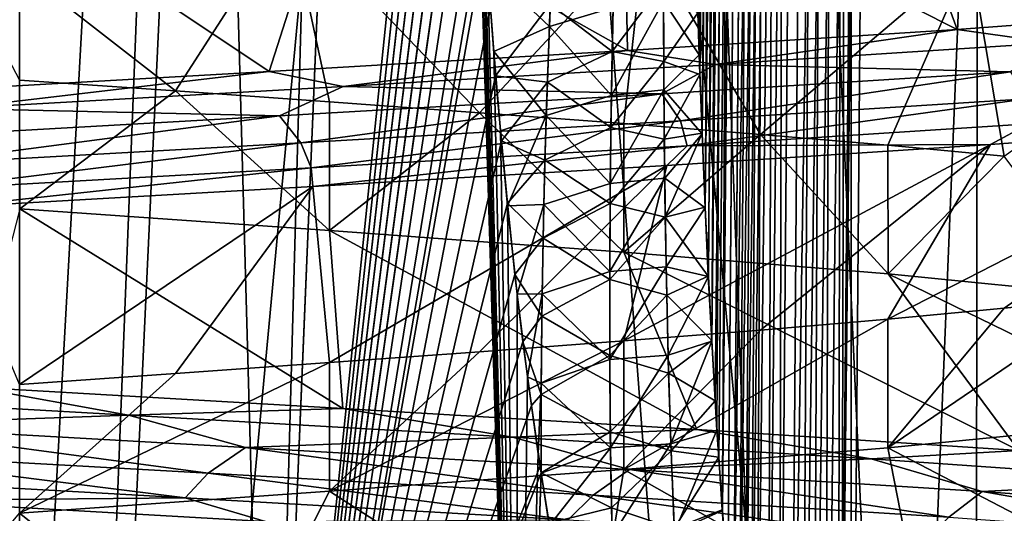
# Model space of a CAD drawing. Header units: millimetres. Extents: x -147 to 182, y -41 to 41.
# Tile 134 of 256: x 0 to 1.131, y 28.951 to 29.519. Entities that reach past the tile are written whole.
import ezdxf

# ---------------------------------------------------------------- set-up
doc = ezdxf.new("R2010")
doc.units = ezdxf.units.MM
doc.header["$LTSCALE"] = 51.403556
for name, color, linetype in [('157', 7, 'CONTINUOUS'), ('158', 7, 'CONTINUOUS'), ('159', 7, 'CONTINUOUS'), ('164', 7, 'CONTINUOUS'), ('166', 7, 'CONTINUOUS'), ('167', 7, 'CONTINUOUS'), ('168', 7, 'CONTINUOUS'), ('171', 7, 'CONTINUOUS'), ('172', 7, 'CONTINUOUS'), ('187', 7, 'CONTINUOUS'), ('188', 7, 'CONTINUOUS'), ('199', 7, 'CONTINUOUS'), ('202', 7, 'CONTINUOUS'), ('211', 7, 'CONTINUOUS'), ('218', 7, 'CONTINUOUS'), ('270', 7, 'CONTINUOUS'), ('276', 7, 'CONTINUOUS')]:
    doc.layers.add(name, color=color, linetype=linetype)

msp = doc.modelspace()

# ---------------------------------------------------------------- linework, layer by layer
at = {"layer": '157', "color": 7, "linetype": 'CONTINUOUS'}
for points in [[(0.9976, 29.726, 1.2509), (1.0771, 29.5073, 1.6387), (0.6942, 29.701, 1.4416), (0.9976, 29.726, 1.2509)], [(1.4052, 29.5316, 1.3678), (1.0771, 29.5073, 1.6387), (0.9976, 29.726, 1.2509), (1.4052, 29.5316, 1.3678)], [(0.6942, 29.701, 1.4416), (0.6982, 29.4831, 1.8325), (0.356, 29.676, 1.5599), (0.6942, 29.701, 1.4416)], [(1.0771, 29.5073, 1.6387), (0.6982, 29.4831, 1.8325), (0.6942, 29.701, 1.4416), (1.0771, 29.5073, 1.6387)], [(0.356, 29.676, 1.5599), (0.2865, 29.4589, 1.94), (-0.0001, 29.651, 1.6), (0.356, 29.676, 1.5599)], [(0.6982, 29.4831, 1.8325), (0.2865, 29.4589, 1.94), (0.356, 29.676, 1.5599), (0.6982, 29.4831, 1.8325)], [(0.2865, 29.4589, 1.94), (-0.1387, 29.4347, 1.9561), (-0.0001, 29.651, 1.6), (0.2865, 29.4589, 1.94)], [(-0.0528, 29.0956, -1.9603), (0.3713, 29.0713, -1.9255), (0.0001, 29.301, -1.6), (-0.0528, 29.0956, -1.9603)], [(0.0001, 29.301, -1.6), (0.3713, 29.0713, -1.9255), (0.3561, 29.276, -1.5599), (0.0001, 29.301, -1.6)], [(0.3713, 29.0713, -1.9255), (0.7779, 29.0471, -1.8001), (0.3561, 29.276, -1.5599), (0.3713, 29.0713, -1.9255)], [(0.3561, 29.276, -1.5599), (0.7779, 29.0471, -1.8001), (0.6943, 29.251, -1.4415), (0.3561, 29.276, -1.5599)], [(0.7779, 29.0471, -1.8001), (1.1479, 29.0229, -1.5899), (0.6943, 29.251, -1.4415), (0.7779, 29.0471, -1.8001)], [(0.6943, 29.251, -1.4415), (1.1479, 29.0229, -1.5899), (0.9977, 29.226, -1.2509), (0.6943, 29.251, -1.4415)], [(1.1479, 29.0229, -1.5899), (1.4638, 28.9987, -1.3049), (0.9977, 29.226, -1.2509), (1.1479, 29.0229, -1.5899)], [(0.9977, 29.226, -1.2509), (1.4638, 28.9987, -1.3049), (1.251, 29.201, -0.9975), (0.9977, 29.226, -1.2509)], [(1.251, 29.051, 0.9976), (1.3749, 28.8291, 1.3983), (0.9976, 29.026, 1.2509), (1.251, 29.051, 0.9976)], [(0.9976, 29.026, 1.2509), (1.0409, 28.8049, 1.662), (0.6942, 29.001, 1.4415), (0.9976, 29.026, 1.2509)], [(1.3749, 28.8291, 1.3983), (1.0409, 28.8049, 1.662), (0.9976, 29.026, 1.2509), (1.3749, 28.8291, 1.3983)], [(0.6942, 29.001, 1.4415), (0.6579, 28.7807, 1.8474), (0.356, 28.976, 1.5599), (0.6942, 29.001, 1.4415)], [(1.0409, 28.8049, 1.662), (0.6579, 28.7807, 1.8474), (0.6942, 29.001, 1.4415), (1.0409, 28.8049, 1.662)], [(0.356, 28.976, 1.5599), (0.2439, 28.7564, 1.9458), (0, 28.951, 1.6), (0.356, 28.976, 1.5599)], [(0.6579, 28.7807, 1.8474), (0.2439, 28.7564, 1.9458), (0.356, 28.976, 1.5599), (0.6579, 28.7807, 1.8474)], [(0.2439, 28.7564, 1.9458), (-0.1816, 28.7322, 1.9526), (0, 28.951, 1.6), (0.2439, 28.7564, 1.9458)]]:
    msp.add_3dface(points, dxfattribs=at)
at = {"layer": '158', "color": 7, "linetype": 'CONTINUOUS'}
for points in [[(0, 29.449, -1.6), (0.1792, 29.4365, -1.5899), (-0.1128, 29.6639, -1.9578), (0, 29.449, -1.6)], [(-0.1128, 29.6639, -1.9578), (0.1792, 29.4365, -1.5899), (0.3097, 29.6398, -1.9364), (-0.1128, 29.6639, -1.9578)], [(0.1792, 29.4365, -1.5899), (0.3561, 29.424, -1.5599), (0.3097, 29.6398, -1.9364), (0.1792, 29.4365, -1.5899)], [(0.3561, 29.424, -1.5599), (0.5284, 29.4115, -1.5102), (0.3097, 29.6398, -1.9364), (0.3561, 29.424, -1.5599)], [(0.3097, 29.6398, -1.9364), (0.5284, 29.4115, -1.5102), (0.7178, 29.6157, -1.8249), (0.3097, 29.6398, -1.9364)], [(0.5284, 29.4115, -1.5102), (0.6943, 29.399, -1.4415), (0.7178, 29.6157, -1.8249), (0.5284, 29.4115, -1.5102)], [(0.6943, 29.399, -1.4415), (0.8513, 29.3865, -1.3548), (0.7178, 29.6157, -1.8249), (0.6943, 29.399, -1.4415)], [(0.7178, 29.6157, -1.8249), (0.8513, 29.3865, -1.3548), (1.0926, 29.5916, -1.6284), (0.7178, 29.6157, -1.8249)], [(0.8513, 29.3865, -1.3548), (0.9976, 29.374, -1.2509), (1.0926, 29.5916, -1.6284), (0.8513, 29.3865, -1.3548)], [(0.9976, 29.374, -1.2509), (1.1313, 29.3615, -1.1314), (1.0926, 29.5916, -1.6284), (0.9976, 29.374, -1.2509)], [(1.0926, 29.5916, -1.6284), (1.1313, 29.3615, -1.1314), (1.4164, 29.5675, -1.3562), (1.0926, 29.5916, -1.6284)], [(1.1313, 29.1865, 1.1314), (0.9976, 29.174, 1.2509), (1.4354, 29.3989, 1.336), (1.1313, 29.1865, 1.1314)], [(1.4354, 29.3989, 1.336), (0.9976, 29.174, 1.2509), (1.1155, 29.3749, 1.6128), (1.4354, 29.3989, 1.336)], [(1.2509, 29.199, 0.9976), (1.1313, 29.1865, 1.1314), (1.4354, 29.3989, 1.336), (1.2509, 29.199, 0.9976)], [(0.8512, 29.1615, 1.3548), (0.6942, 29.149, 1.4416), (1.1155, 29.3749, 1.6128), (0.8512, 29.1615, 1.3548)], [(1.1155, 29.3749, 1.6128), (0.6942, 29.149, 1.4416), (0.7436, 29.3508, 1.8146), (1.1155, 29.3749, 1.6128)], [(0.9976, 29.174, 1.2509), (0.8512, 29.1615, 1.3548), (1.1155, 29.3749, 1.6128), (0.9976, 29.174, 1.2509)], [(0.7436, 29.3508, 1.8146), (0.356, 29.124, 1.5599), (0.337, 29.3267, 1.9318), (0.7436, 29.3508, 1.8146)], [(0.5283, 29.1365, 1.5103), (0.356, 29.124, 1.5599), (0.7436, 29.3508, 1.8146), (0.5283, 29.1365, 1.5103)], [(0.6942, 29.149, 1.4416), (0.5283, 29.1365, 1.5103), (0.7436, 29.3508, 1.8146), (0.6942, 29.149, 1.4416)], [(0.337, 29.3267, 1.9318), (-0.0001, 29.099, 1.6), (-0.0852, 29.3026, 1.9591), (0.337, 29.3267, 1.9318)], [(0.1791, 29.1115, 1.5899), (-0.0001, 29.099, 1.6), (0.337, 29.3267, 1.9318), (0.1791, 29.1115, 1.5899)], [(0.356, 29.124, 1.5599), (0.1791, 29.1115, 1.5899), (0.337, 29.3267, 1.9318), (0.356, 29.124, 1.5599)], [(0.0001, 28.749, -1.6), (0.1792, 28.7365, -1.5899), (-0.1405, 28.9654, -1.956), (0.0001, 28.749, -1.6)], [(-0.1405, 28.9654, -1.956), (0.1792, 28.7365, -1.5899), (0.2823, 28.9414, -1.9406), (-0.1405, 28.9654, -1.956)]]:
    msp.add_3dface(points, dxfattribs=at)
at = {"layer": '159', "color": 7, "linetype": 'CONTINUOUS'}
for points in [[(1.0771, 29.5073, 1.6387), (1.4052, 29.5316, 1.3678), (1.1866, 29.492, 1.5912), (1.0771, 29.5073, 1.6387)], [(0.6982, 29.4831, 1.8325), (1.0771, 29.5073, 1.6387), (0.7995, 29.4668, 1.8168), (0.6982, 29.4831, 1.8325)], [(0.7995, 29.4668, 1.8168), (1.0771, 29.5073, 1.6387), (1.1866, 29.492, 1.5912), (0.7995, 29.4668, 1.8168)], [(0.7995, 29.4668, 1.8168), (1.1866, 29.492, 1.5912), (1.1386, 29.4586, 1.6421), (0.7995, 29.4668, 1.8168)], [(0.2865, 29.4589, 1.94), (0.6982, 29.4831, 1.8325), (0.3717, 29.4416, 1.9498), (0.2865, 29.4589, 1.94)], [(0.3717, 29.4416, 1.9498), (0.6982, 29.4831, 1.8325), (0.7995, 29.4668, 1.8168), (0.3717, 29.4416, 1.9498)], [(-0.1387, 29.4347, 1.9561), (0.2865, 29.4589, 1.94), (-0.0751, 29.4164, 1.9835), (-0.1387, 29.4347, 1.9561)], [(-0.0751, 29.4164, 1.9835), (0.2865, 29.4589, 1.94), (0.3717, 29.4416, 1.9498), (-0.0751, 29.4164, 1.9835)], [(0.3717, 29.4416, 1.9498), (0.7995, 29.4668, 1.8168), (0.7377, 29.4332, 1.857), (0.3717, 29.4416, 1.9498)], [(0.7377, 29.4332, 1.857), (0.7995, 29.4668, 1.8168), (1.1386, 29.4586, 1.6421), (0.7377, 29.4332, 1.857)], [(0.7377, 29.4332, 1.857), (1.1386, 29.4586, 1.6421), (0.7594, 29.4023, 1.8483), (0.7377, 29.4332, 1.857)], [(0.7594, 29.4023, 1.8483), (1.1386, 29.4586, 1.6421), (1.1567, 29.4276, 1.6294), (0.7594, 29.4023, 1.8483)], [(-0.0751, 29.4164, 1.9835), (0.3717, 29.4416, 1.9498), (0.2986, 29.4078, 1.9758), (-0.0751, 29.4164, 1.9835)], [(0.2986, 29.4078, 1.9758), (0.3717, 29.4416, 1.9498), (0.7377, 29.4332, 1.857), (0.2986, 29.4078, 1.9758)], [(0.2986, 29.4078, 1.9758), (0.7377, 29.4332, 1.857), (0.3229, 29.3769, 1.9719), (0.2986, 29.4078, 1.9758)], [(0.3229, 29.3769, 1.9719), (0.7377, 29.4332, 1.857), (0.7594, 29.4023, 1.8483), (0.3229, 29.3769, 1.9719)], [(0.7594, 29.4023, 1.8483), (1.1567, 29.4276, 1.6294), (0.7669, 29.3735, 1.8307), (0.7594, 29.4023, 1.8483)], [(0.7669, 29.3735, 1.8307), (1.1567, 29.4276, 1.6294), (1.1594, 29.3988, 1.611), (0.7669, 29.3735, 1.8307)], [(-0.1559, 29.3823, 1.9921), (-0.0751, 29.4164, 1.9835), (0.2986, 29.4078, 1.9758), (-0.1559, 29.3823, 1.9921)], [(-0.1559, 29.3823, 1.9921), (0.2986, 29.4078, 1.9758), (-0.1301, 29.3516, 1.994), (-0.1559, 29.3823, 1.9921)], [(-0.1301, 29.3516, 1.994), (0.2986, 29.4078, 1.9758), (0.3229, 29.3769, 1.9719), (-0.1301, 29.3516, 1.994)], [(0.3229, 29.3769, 1.9719), (0.7594, 29.4023, 1.8483), (0.3349, 29.3482, 1.9564), (0.3229, 29.3769, 1.9719)], [(0.3349, 29.3482, 1.9564), (0.7594, 29.4023, 1.8483), (0.7669, 29.3735, 1.8307), (0.3349, 29.3482, 1.9564)], [(1.1155, 29.3749, 1.6128), (0.7669, 29.3735, 1.8307), (1.1594, 29.3988, 1.611), (1.1155, 29.3749, 1.6128)], [(1.4354, 29.3989, 1.336), (1.1155, 29.3749, 1.6128), (1.1594, 29.3988, 1.611), (1.4354, 29.3989, 1.336)], [(-0.1301, 29.3516, 1.994), (0.3229, 29.3769, 1.9719), (-0.1143, 29.3228, 1.9816), (-0.1301, 29.3516, 1.994)], [(-0.1143, 29.3228, 1.9816), (0.3229, 29.3769, 1.9719), (0.3349, 29.3482, 1.9564), (-0.1143, 29.3228, 1.9816)], [(0.337, 29.3267, 1.9318), (0.3349, 29.3482, 1.9564), (0.7669, 29.3735, 1.8307), (0.337, 29.3267, 1.9318)], [(0.7436, 29.3508, 1.8146), (0.337, 29.3267, 1.9318), (0.7669, 29.3735, 1.8307), (0.7436, 29.3508, 1.8146)], [(1.1155, 29.3749, 1.6128), (0.7436, 29.3508, 1.8146), (0.7669, 29.3735, 1.8307), (1.1155, 29.3749, 1.6128)], [(-0.0852, 29.3026, 1.9591), (-0.1143, 29.3228, 1.9816), (0.3349, 29.3482, 1.9564), (-0.0852, 29.3026, 1.9591)], [(0.337, 29.3267, 1.9318), (-0.0852, 29.3026, 1.9591), (0.3349, 29.3482, 1.9564), (0.337, 29.3267, 1.9318)], [(0.1251, 29.0636, -1.981), (-0.0528, 29.0956, -1.9603), (-0.3224, 29.0888, -1.9586), (0.1251, 29.0636, -1.981)], [(0.1251, 29.0636, -1.981), (-0.3224, 29.0888, -1.9586), (-0.1954, 29.052, -1.9886), (0.1251, 29.0636, -1.981)], [(0.3713, 29.0713, -1.9255), (-0.0528, 29.0956, -1.9603), (0.1251, 29.0636, -1.981), (0.3713, 29.0713, -1.9255)], [(0.2594, 29.0265, -1.9813), (0.1251, 29.0636, -1.981), (-0.1954, 29.052, -1.9886), (0.2594, 29.0265, -1.9813)], [(0.5662, 29.0384, -1.9024), (0.3713, 29.0713, -1.9255), (0.1251, 29.0636, -1.981), (0.5662, 29.0384, -1.9024)], [(0.5662, 29.0384, -1.9024), (0.1251, 29.0636, -1.981), (0.2594, 29.0265, -1.9813), (0.5662, 29.0384, -1.9024)], [(0.7779, 29.0471, -1.8001), (0.3713, 29.0713, -1.9255), (0.5662, 29.0384, -1.9024), (0.7779, 29.0471, -1.8001)], [(0.2166, 28.9968, -1.9864), (-0.1954, 29.052, -1.9886), (-0.237, 29.0221, -1.9841), (0.2166, 28.9968, -1.9864)], [(0.2594, 29.0265, -1.9813), (-0.1954, 29.052, -1.9886), (0.2166, 28.9968, -1.9864), (0.2594, 29.0265, -1.9813)], [(0.9785, 29.0132, -1.727), (0.7779, 29.0471, -1.8001), (0.5662, 29.0384, -1.9024), (0.9785, 29.0132, -1.727)], [(1.1479, 29.0229, -1.5899), (0.7779, 29.0471, -1.8001), (0.9785, 29.0132, -1.727), (1.1479, 29.0229, -1.5899)], [(0.7007, 29.0011, -1.8713), (0.5662, 29.0384, -1.9024), (0.2594, 29.0265, -1.9813), (0.7007, 29.0011, -1.8713)], [(0.9785, 29.0132, -1.727), (0.5662, 29.0384, -1.9024), (0.7007, 29.0011, -1.8713), (0.9785, 29.0132, -1.727)], [(0.1903, 28.9686, -1.9757), (-0.237, 29.0221, -1.9841), (-0.2595, 28.9939, -1.9678), (0.1903, 28.9686, -1.9757)], [(0.2166, 28.9968, -1.9864), (-0.237, 29.0221, -1.9841), (0.1903, 28.9686, -1.9757), (0.2166, 28.9968, -1.9864)], [(0.6591, 28.9714, -1.8864), (0.2594, 29.0265, -1.9813), (0.2166, 28.9968, -1.9864), (0.6591, 28.9714, -1.8864)], [(0.7007, 29.0011, -1.8713), (0.2594, 29.0265, -1.9813), (0.6591, 28.9714, -1.8864), (0.7007, 29.0011, -1.8713)], [(1.3409, 28.988, -1.4635), (1.1479, 29.0229, -1.5899), (0.9785, 29.0132, -1.727), (1.3409, 28.988, -1.4635)], [(1.1057, 28.9757, -1.6644), (0.9785, 29.0132, -1.727), (0.7007, 29.0011, -1.8713), (1.1057, 28.9757, -1.6644)], [(1.3409, 28.988, -1.4635), (0.9785, 29.0132, -1.727), (1.1057, 28.9757, -1.6644), (1.3409, 28.988, -1.4635)], [(0.6303, 28.9433, -1.8821), (0.2166, 28.9968, -1.9864), (0.1903, 28.9686, -1.9757), (0.6303, 28.9433, -1.8821)], [(0.6591, 28.9714, -1.8864), (0.2166, 28.9968, -1.9864), (0.6303, 28.9433, -1.8821), (0.6591, 28.9714, -1.8864)], [(1.0676, 28.9461, -1.6891), (0.7007, 29.0011, -1.8713), (0.6591, 28.9714, -1.8864), (1.0676, 28.9461, -1.6891)], [(1.1057, 28.9757, -1.6644), (0.7007, 29.0011, -1.8713), (1.0676, 28.9461, -1.6891), (1.1057, 28.9757, -1.6644)], [(-0.1405, 28.9654, -1.956), (0.1903, 28.9686, -1.9757), (-0.2595, 28.9939, -1.9678), (-0.1405, 28.9654, -1.956)], [(1.4535, 28.9503, -1.3712), (1.3409, 28.988, -1.4635), (1.1057, 28.9757, -1.6644), (1.4535, 28.9503, -1.3712)], [(1.421, 28.9207, -1.4048), (1.1057, 28.9757, -1.6644), (1.0676, 28.9461, -1.6891), (1.421, 28.9207, -1.4048)], [(1.4535, 28.9503, -1.3712), (1.1057, 28.9757, -1.6644), (1.421, 28.9207, -1.4048), (1.4535, 28.9503, -1.3712)], [(-0.1405, 28.9654, -1.956), (0.2823, 28.9414, -1.9406), (0.1903, 28.9686, -1.9757), (-0.1405, 28.9654, -1.956)], [(0.2823, 28.9414, -1.9406), (0.6303, 28.9433, -1.8821), (0.1903, 28.9686, -1.9757), (0.2823, 28.9414, -1.9406)], [(1.0379, 28.918, -1.6918), (0.6591, 28.9714, -1.8864), (0.6303, 28.9433, -1.8821), (1.0379, 28.918, -1.6918)], [(1.0676, 28.9461, -1.6891), (0.6591, 28.9714, -1.8864), (1.0379, 28.918, -1.6918), (1.0676, 28.9461, -1.6891)]]:
    msp.add_3dface(points, dxfattribs=at)
at = {"layer": '164', "color": 7, "linetype": 'CONTINUOUS'}
for points in [[(0.2874, 28.2197, -2.9904), (0, 28.2197, -3.0042), (0.5733, 38.5624, -5.1709), (0.2874, 28.2197, -2.9904)], [(0.5733, 38.5624, -5.1709), (0, 28.2197, -3.0042), (0, 38.5624, -5.2026), (0.5733, 38.5624, -5.1709)], [(0.5408, 34.3145, -4.2655), (0.2874, 28.2197, -2.9904), (0.5733, 38.5624, -5.1709), (0.5408, 34.3145, -4.2655)], [(0.5133, 30.4164, -3.433), (0.2874, 28.2197, -2.9904), (0.5408, 34.3145, -4.2655), (0.5133, 30.4164, -3.433)], [(0.5131, 30.3165, -3.4115), (0.2874, 28.2197, -2.9904), (0.5133, 30.4164, -3.433), (0.5131, 30.3165, -3.4115)], [(0.5135, 30.22, -3.3907), (0.2874, 28.2197, -2.9904), (0.5131, 30.3165, -3.4115), (0.5135, 30.22, -3.3907)], [(0.5147, 30.127, -3.3705), (0.2874, 28.2197, -2.9904), (0.5135, 30.22, -3.3907), (0.5147, 30.127, -3.3705)], [(0.5165, 30.0376, -3.351), (0.2874, 28.2197, -2.9904), (0.5147, 30.127, -3.3705), (0.5165, 30.0376, -3.351)], [(0.519, 29.9516, -3.3321), (0.2874, 28.2197, -2.9904), (0.5165, 30.0376, -3.351), (0.519, 29.9516, -3.3321)], [(0.5219, 29.8686, -3.3138), (0.2874, 28.2197, -2.9904), (0.519, 29.9516, -3.3321), (0.5219, 29.8686, -3.3138)], [(0.5254, 29.7889, -3.2961), (0.2874, 28.2197, -2.9904), (0.5219, 29.8686, -3.3138), (0.5254, 29.7889, -3.2961)], [(0.53, 29.6995, -3.2761), (0.2874, 28.2197, -2.9904), (0.5254, 29.7889, -3.2961), (0.53, 29.6995, -3.2761)], [(0.5333, 29.6432, -3.2635), (0.2874, 28.2197, -2.9904), (0.53, 29.6995, -3.2761), (0.5333, 29.6432, -3.2635)], [(0.5352, 29.6139, -3.2569), (0.2874, 28.2197, -2.9904), (0.5333, 29.6432, -3.2635), (0.5352, 29.6139, -3.2569)], [(0.5408, 29.5321, -3.2383), (0.2874, 28.2197, -2.9904), (0.5352, 29.6139, -3.2569), (0.5408, 29.5321, -3.2383)], [(0.5469, 29.4538, -3.2204), (0.2874, 28.2197, -2.9904), (0.5408, 29.5321, -3.2383), (0.5469, 29.4538, -3.2204)], [(0.5535, 29.379, -3.2031), (0.2874, 28.2197, -2.9904), (0.5469, 29.4538, -3.2204), (0.5535, 29.379, -3.2031)], [(0.5604, 29.3073, -3.1865), (0.2874, 28.2197, -2.9904), (0.5535, 29.379, -3.2031), (0.5604, 29.3073, -3.1865)], [(0.5691, 29.2255, -3.1673), (0.2874, 28.2197, -2.9904), (0.5604, 29.3073, -3.1865), (0.5691, 29.2255, -3.1673)], [(0.5783, 29.148, -3.1488), (0.2874, 28.2197, -2.9904), (0.5691, 29.2255, -3.1673), (0.5783, 29.148, -3.1488)], [(0.5879, 29.0747, -3.1312), (0.2874, 28.2197, -2.9904), (0.5783, 29.148, -3.1488), (0.5879, 29.0747, -3.1312)], [(0.5979, 29.0052, -3.1143), (0.2874, 28.2197, -2.9904), (0.5879, 29.0747, -3.1312), (0.5979, 29.0052, -3.1143)], [(0.5991, 28.9971, -3.1123), (0.2874, 28.2197, -2.9904), (0.5979, 29.0052, -3.1143), (0.5991, 28.9971, -3.1123)], [(0.5721, 28.2197, -2.9492), (0.2874, 28.2197, -2.9904), (0.5991, 28.9971, -3.1123), (0.5721, 28.2197, -2.9492)], [(0.6081, 28.9395, -3.0981), (0.5721, 28.2197, -2.9492), (0.5991, 28.9971, -3.1123), (0.6081, 28.9395, -3.0981)]]:
    msp.add_3dface(points, dxfattribs=at)
at = {"layer": '166', "color": 7, "linetype": 'CONTINUOUS'}
for points in [[(0, 28.2197, 3.0042), (0.2874, 28.2197, 2.9904), (0, 38.5624, 5.2026), (0, 28.2197, 3.0042)], [(0, 38.5624, 5.2026), (0.2874, 28.2197, 2.9904), (0.5733, 38.5624, 5.1709), (0, 38.5624, 5.2026)], [(0.5733, 38.5624, 5.1709), (0.2874, 28.2197, 2.9904), (0.5407, 34.3089, 4.2643), (0.5733, 38.5624, 5.1709)], [(0.5407, 34.3089, 4.2643), (0.2874, 28.2197, 2.9904), (0.5133, 30.4164, 3.433), (0.5407, 34.3089, 4.2643)], [(0.5133, 30.4164, 3.433), (0.2874, 28.2197, 2.9904), (0.5131, 30.316, 3.4114), (0.5133, 30.4164, 3.433)], [(0.5131, 30.316, 3.4114), (0.2874, 28.2197, 2.9904), (0.5135, 30.2191, 3.3905), (0.5131, 30.316, 3.4114)], [(0.5135, 30.2191, 3.3905), (0.2874, 28.2197, 2.9904), (0.5147, 30.1257, 3.3703), (0.5135, 30.2191, 3.3905)], [(0.5147, 30.1257, 3.3703), (0.2874, 28.2197, 2.9904), (0.5166, 30.0361, 3.3507), (0.5147, 30.1257, 3.3703)], [(0.5166, 30.0361, 3.3507), (0.2874, 28.2197, 2.9904), (0.519, 29.9498, 3.3317), (0.5166, 30.0361, 3.3507)], [(0.519, 29.9498, 3.3317), (0.2874, 28.2197, 2.9904), (0.522, 29.8666, 3.3134), (0.519, 29.9498, 3.3317)], [(0.2874, 28.2197, 2.9904), (0.5721, 28.2197, 2.9492), (0.522, 29.8666, 3.3134), (0.2874, 28.2197, 2.9904)], [(0.522, 29.8666, 3.3134), (0.5721, 28.2197, 2.9492), (0.5255, 29.7866, 3.2956), (0.522, 29.8666, 3.3134)], [(0.5255, 29.7866, 3.2956), (0.5721, 28.2197, 2.9492), (0.5311, 29.6795, 3.2716), (0.5255, 29.7866, 3.2956)], [(0.5311, 29.6795, 3.2716), (0.5721, 28.2197, 2.9492), (0.5333, 29.6431, 3.2634), (0.5311, 29.6795, 3.2716)], [(0.5333, 29.6431, 3.2634), (0.5721, 28.2197, 2.9492), (0.5376, 29.578, 3.2487), (0.5333, 29.6431, 3.2634)], [(0.5376, 29.578, 3.2487), (0.5721, 28.2197, 2.9492), (0.5447, 29.4818, 3.2268), (0.5376, 29.578, 3.2487)], [(0.5447, 29.4818, 3.2268), (0.5721, 28.2197, 2.9492), (0.5524, 29.3906, 3.2058), (0.5447, 29.4818, 3.2268)], [(0.5524, 29.3906, 3.2058), (0.5721, 28.2197, 2.9492), (0.5607, 29.3042, 3.1857), (0.5524, 29.3906, 3.2058)], [(0.5607, 29.3042, 3.1857), (0.5721, 28.2197, 2.9492), (0.5718, 29.2026, 3.1618), (0.5607, 29.3042, 3.1857)], [(0.5718, 29.2026, 3.1618), (0.5721, 28.2197, 2.9492), (0.5835, 29.1077, 3.1392), (0.5718, 29.2026, 3.1618)], [(0.5835, 29.1077, 3.1392), (0.5721, 28.2197, 2.9492), (0.5958, 29.0191, 3.1177), (0.5835, 29.1077, 3.1392)], [(0.5958, 29.0191, 3.1177), (0.5721, 28.2197, 2.9492), (0.5991, 28.997, 3.1123), (0.5958, 29.0191, 3.1177)], [(0.5991, 28.997, 3.1123), (0.5721, 28.2197, 2.9492), (0.6086, 28.9365, 3.0973), (0.5991, 28.997, 3.1123)]]:
    msp.add_3dface(points, dxfattribs=at)
at = {"layer": '167', "color": 7, "linetype": 'CONTINUOUS'}
for points in [[(0.9382, 26.0974, 5.9236), (0, 26.0974, 5.9974), (0.4863, 38.5026, 5.869), (0.9382, 26.0974, 5.9236)], [(0.4863, 38.5026, 5.869), (0, 26.0974, 5.9974), (0, 38.5026, 5.8891), (0.4863, 38.5026, 5.869)], [(0.9693, 38.5026, 5.8088), (0.9382, 26.0974, 5.9236), (0.4863, 38.5026, 5.869), (0.9693, 38.5026, 5.8088)], [(1.8533, 26.0974, 5.7039), (0.9382, 26.0974, 5.9236), (1.4457, 38.5026, 5.7089), (1.8533, 26.0974, 5.7039)], [(1.4457, 38.5026, 5.7089), (0.9382, 26.0974, 5.9236), (0.9693, 38.5026, 5.8088), (1.4457, 38.5026, 5.7089)]]:
    msp.add_3dface(points, dxfattribs=at)
at = {"layer": '168', "color": 7, "linetype": 'CONTINUOUS'}
for points in [[(0, 26.0974, -5.9974), (0.9382, 26.0974, -5.9236), (0, 38.5026, -5.8891), (0, 26.0974, -5.9974)], [(0, 38.5026, -5.8891), (0.9382, 26.0974, -5.9236), (0.4863, 38.5026, -5.869), (0, 38.5026, -5.8891)], [(0.4863, 38.5026, -5.869), (0.9382, 26.0974, -5.9236), (0.9693, 38.5026, -5.8088), (0.4863, 38.5026, -5.869)], [(0.9382, 26.0974, -5.9236), (1.8533, 26.0974, -5.7039), (0.9693, 38.5026, -5.8088), (0.9382, 26.0974, -5.9236)], [(0.9693, 38.5026, -5.8088), (1.8533, 26.0974, -5.7039), (1.4457, 38.5026, -5.7089), (0.9693, 38.5026, -5.8088)]]:
    msp.add_3dface(points, dxfattribs=at)
at = {"layer": '171', "color": 7, "linetype": 'CONTINUOUS'}
for points in [[(0.5576, 38.0026, 7.0846), (0, 38.0026, 7.1065), (1.0954, 26.0974, 6.9164), (0.5576, 38.0026, 7.0846)], [(1.0954, 26.0974, 6.9164), (0, 38.0026, 7.1065), (0, 26.0974, 7.0026), (1.0954, 26.0974, 6.9164)], [(1.1117, 38.0026, 7.019), (0.5576, 38.0026, 7.0846), (1.0954, 26.0974, 6.9164), (1.1117, 38.0026, 7.019)], [(2.1639, 26.0974, 6.6599), (1.1117, 38.0026, 7.019), (1.0954, 26.0974, 6.9164), (2.1639, 26.0974, 6.6599)], [(1.659, 38.0026, 6.9101), (1.1117, 38.0026, 7.019), (2.1639, 26.0974, 6.6599), (1.659, 38.0026, 6.9101)]]:
    msp.add_3dface(points, dxfattribs=at)
at = {"layer": '172', "color": 7, "linetype": 'CONTINUOUS'}
for points in [[(0.5576, 38.0026, -7.0846), (1.1117, 38.0026, -7.019), (0, 26.0974, -7.0026), (0.5576, 38.0026, -7.0846)], [(0, 26.0974, -7.0026), (1.1117, 38.0026, -7.019), (1.0954, 26.0974, -6.9164), (0, 26.0974, -7.0026)], [(0, 38.0026, -7.1065), (0.5576, 38.0026, -7.0846), (0, 26.0974, -7.0026), (0, 38.0026, -7.1065)], [(1.659, 38.0026, -6.9101), (2.196, 38.0026, -6.7587), (1.0954, 26.0974, -6.9164), (1.659, 38.0026, -6.9101)], [(1.0954, 26.0974, -6.9164), (2.196, 38.0026, -6.7587), (2.1639, 26.0974, -6.6599), (1.0954, 26.0974, -6.9164)], [(1.1117, 38.0026, -7.019), (1.659, 38.0026, -6.9101), (1.0954, 26.0974, -6.9164), (1.1117, 38.0026, -7.019)]]:
    msp.add_3dface(points, dxfattribs=at)
at = {"layer": '187', "color": 7, "linetype": 'CONTINUOUS'}
for points in [[(0.9966, 33.3372, 2.8771), (1.3353, 27.6974, 2.6816), (1.039, 38.5026, 2.91), (0.9966, 33.3372, 2.8771)], [(1.039, 38.5026, 2.91), (1.3353, 27.6974, 2.6816), (1.5351, 38.5026, 2.6816), (1.039, 38.5026, 2.91)], [(0.9548, 28.2302, 2.8443), (1.3353, 27.6974, 2.6816), (0.9966, 33.3372, 2.8771), (0.9548, 28.2302, 2.8443)]]:
    msp.add_3dface(points, dxfattribs=at)
at = {"layer": '188', "color": 7, "linetype": 'CONTINUOUS'}
for points in [[(1.039, 38.5026, -2.91), (1.3353, 27.6974, -2.6816), (0.9966, 33.3372, -2.8771), (1.039, 38.5026, -2.91)], [(1.5351, 38.5026, -2.6816), (1.3353, 27.6974, -2.6816), (1.039, 38.5026, -2.91), (1.5351, 38.5026, -2.6816)], [(0.9966, 33.3372, -2.8771), (1.3353, 27.6974, -2.6816), (0.9548, 28.2302, -2.8443), (0.9966, 33.3372, -2.8771)]]:
    msp.add_3dface(points, dxfattribs=at)
at = {"layer": '199', "color": 7, "linetype": 'CONTINUOUS'}
for points in [[(0.7792, 29.5263, -3.0355), (0.8947, 38.5032, -3.0196), (0.7815, 29.4553, -3.0271), (0.7792, 29.5263, -3.0355)], [(0.7815, 29.4553, -3.0271), (0.8947, 38.5032, -3.0196), (0.784, 29.3878, -3.0192), (0.7815, 29.4553, -3.0271)], [(0.784, 29.3878, -3.0192), (0.8947, 38.5032, -3.0196), (0.7875, 29.3029, -3.009), (0.784, 29.3878, -3.0192)], [(0.7875, 29.3029, -3.009), (0.8947, 38.5032, -3.0196), (0.7912, 29.2236, -2.9995), (0.7875, 29.3029, -3.009)], [(0.7912, 29.2236, -2.9995), (0.8947, 38.5032, -3.0196), (0.7951, 29.1494, -2.9905), (0.7912, 29.2236, -2.9995)], [(0.7951, 29.1494, -2.9905), (0.8947, 38.5032, -3.0196), (0.7991, 29.0801, -2.982), (0.7951, 29.1494, -2.9905)], [(0.7991, 29.0801, -2.982), (0.8947, 38.5032, -3.0196), (0.8032, 29.0153, -2.9739), (0.7991, 29.0801, -2.982)], [(0.8032, 29.0153, -2.9739), (0.8947, 38.5032, -3.0196), (0.8073, 28.9547, -2.9663), (0.8032, 29.0153, -2.9739)], [(0.8073, 28.9547, -2.9663), (0.8947, 38.5032, -3.0196), (0.8137, 28.8712, -2.9556), (0.8073, 28.9547, -2.9663)], [(0.8137, 28.8712, -2.9556), (0.8947, 38.5032, -3.0196), (0.8202, 28.7958, -2.9457), (0.8137, 28.8712, -2.9556)], [(0.8947, 38.5032, -3.0196), (0.9585, 38.5031, -2.9536), (0.8202, 28.7958, -2.9457), (0.8947, 38.5032, -3.0196)], [(0.8202, 28.7958, -2.9457), (0.9585, 38.5031, -2.9536), (0.8268, 28.7278, -2.9366), (0.8202, 28.7958, -2.9457)], [(0.8268, 28.7278, -2.9366), (0.9585, 38.5031, -2.9536), (0.8333, 28.6663, -2.9283), (0.8268, 28.7278, -2.9366)], [(0.8333, 28.6663, -2.9283), (0.9585, 38.5031, -2.9536), (0.8399, 28.611, -2.9205), (0.8333, 28.6663, -2.9283)], [(0.8399, 28.611, -2.9205), (0.9585, 38.5031, -2.9536), (0.8465, 28.5611, -2.9133), (0.8399, 28.611, -2.9205)], [(0.8465, 28.5611, -2.9133), (0.9585, 38.5031, -2.9536), (0.8596, 28.4758, -2.9004), (0.8465, 28.5611, -2.9133)], [(0.8596, 28.4758, -2.9004), (0.9585, 38.5031, -2.9536), (0.8725, 28.407, -2.8893), (0.8596, 28.4758, -2.9004)], [(0.8725, 28.407, -2.8893), (0.9585, 38.5031, -2.9536), (0.8854, 28.3519, -2.8795), (0.8725, 28.407, -2.8893)], [(0.9585, 38.5031, -2.9536), (1.039, 38.5026, -2.91), (0.8854, 28.3519, -2.8795), (0.9585, 38.5031, -2.9536)], [(0.8854, 28.3519, -2.8795), (1.039, 38.5026, -2.91), (0.8983, 28.3084, -2.8709), (0.8854, 28.3519, -2.8795)], [(0.8983, 28.3084, -2.8709), (1.039, 38.5026, -2.91), (0.9115, 28.2748, -2.8632), (0.8983, 28.3084, -2.8709)], [(0.9115, 28.2748, -2.8632), (1.039, 38.5026, -2.91), (0.9254, 28.2502, -2.8561), (0.9115, 28.2748, -2.8632)], [(0.9254, 28.2502, -2.8561), (1.039, 38.5026, -2.91), (0.9402, 28.235, -2.8497), (0.9254, 28.2502, -2.8561)], [(1.039, 38.5026, -2.91), (0.9966, 33.3372, -2.8771), (0.9402, 28.235, -2.8497), (1.039, 38.5026, -2.91)], [(0.9966, 33.3372, -2.8771), (0.9548, 28.2302, -2.8443), (0.9402, 28.235, -2.8497), (0.9966, 33.3372, -2.8771)]]:
    msp.add_3dface(points, dxfattribs=at)
at = {"layer": '202', "color": 7, "linetype": 'CONTINUOUS'}
for points in [[(0.7808, 29.4779, 3.0298), (0.8539, 38.5031, 3.102), (0.7778, 29.5751, 3.0411), (0.7808, 29.4779, 3.0298)], [(0.7841, 29.3871, 3.0191), (0.8539, 38.5031, 3.102), (0.7808, 29.4779, 3.0298), (0.7841, 29.3871, 3.0191)], [(0.7876, 29.3022, 3.009), (0.8539, 38.5031, 3.102), (0.7841, 29.3871, 3.0191), (0.7876, 29.3022, 3.009)], [(0.7913, 29.2229, 2.9994), (0.8539, 38.5031, 3.102), (0.7876, 29.3022, 3.009), (0.7913, 29.2229, 2.9994)], [(0.7951, 29.1487, 2.9904), (0.8539, 38.5031, 3.102), (0.7913, 29.2229, 2.9994), (0.7951, 29.1487, 2.9904)], [(0.8012, 29.0464, 2.9778), (0.8539, 38.5031, 3.102), (0.7951, 29.1487, 2.9904), (0.8012, 29.0464, 2.9778)], [(0.8074, 28.954, 2.9662), (0.8539, 38.5031, 3.102), (0.8012, 29.0464, 2.9778), (0.8074, 28.954, 2.9662)], [(0.8946, 38.5032, 3.0198), (0.8539, 38.5031, 3.102), (0.8074, 28.954, 2.9662), (0.8946, 38.5032, 3.0198)], [(0.8138, 28.8706, 2.9555), (0.8946, 38.5032, 3.0198), (0.8074, 28.954, 2.9662), (0.8138, 28.8706, 2.9555)], [(0.8203, 28.7952, 2.9457), (0.8946, 38.5032, 3.0198), (0.8138, 28.8706, 2.9555), (0.8203, 28.7952, 2.9457)], [(0.8268, 28.7272, 2.9366), (0.8946, 38.5032, 3.0198), (0.8203, 28.7952, 2.9457), (0.8268, 28.7272, 2.9366)], [(0.8334, 28.6658, 2.9282), (0.8946, 38.5032, 3.0198), (0.8268, 28.7272, 2.9366), (0.8334, 28.6658, 2.9282)], [(0.84, 28.6105, 2.9204), (0.8946, 38.5032, 3.0198), (0.8334, 28.6658, 2.9282), (0.84, 28.6105, 2.9204)], [(0.8466, 28.5607, 2.9132), (0.8946, 38.5032, 3.0198), (0.84, 28.6105, 2.9204), (0.8466, 28.5607, 2.9132)], [(0.8596, 28.4755, 2.9004), (0.8946, 38.5032, 3.0198), (0.8466, 28.5607, 2.9132), (0.8596, 28.4755, 2.9004)], [(0.8726, 28.4068, 2.8892), (0.8946, 38.5032, 3.0198), (0.8596, 28.4755, 2.9004), (0.8726, 28.4068, 2.8892)], [(0.9584, 38.5031, 2.9537), (0.8946, 38.5032, 3.0198), (0.8726, 28.4068, 2.8892), (0.9584, 38.5031, 2.9537)], [(0.8854, 28.3519, 2.8795), (0.9584, 38.5031, 2.9537), (0.8726, 28.4068, 2.8892), (0.8854, 28.3519, 2.8795)], [(0.8983, 28.3084, 2.8709), (0.9584, 38.5031, 2.9537), (0.8854, 28.3519, 2.8795), (0.8983, 28.3084, 2.8709)], [(0.9115, 28.2749, 2.8632), (0.9584, 38.5031, 2.9537), (0.8983, 28.3084, 2.8709), (0.9115, 28.2749, 2.8632)], [(0.9253, 28.2504, 2.8562), (0.9584, 38.5031, 2.9537), (0.9115, 28.2749, 2.8632), (0.9253, 28.2504, 2.8562)], [(0.9401, 28.235, 2.8497), (0.9584, 38.5031, 2.9537), (0.9253, 28.2504, 2.8562), (0.9401, 28.235, 2.8497)], [(0.9548, 28.2302, 2.8443), (0.9584, 38.5031, 2.9537), (0.9401, 28.235, 2.8497), (0.9548, 28.2302, 2.8443)], [(0.9548, 28.2302, 2.8443), (0.9966, 33.3372, 2.8771), (0.9584, 38.5031, 2.9537), (0.9548, 28.2302, 2.8443)]]:
    msp.add_3dface(points, dxfattribs=at)
at = {"layer": '211', "color": 7, "linetype": 'CONTINUOUS'}
for points in [[(0.6128, 29.6131, 3.2327), (0.5376, 29.578, 3.2487), (0.6086, 29.5107, 3.2143), (0.6128, 29.6131, 3.2327)], [(0.6128, 29.6131, 3.2327), (0.6086, 29.5107, 3.2143), (0.682, 29.5326, 3.1742), (0.6128, 29.6131, 3.2327)], [(0.5376, 29.578, 3.2487), (0.5447, 29.4818, 3.2268), (0.6086, 29.5107, 3.2143), (0.5376, 29.578, 3.2487)], [(0.7808, 29.4779, 3.0298), (0.7778, 29.5751, 3.0411), (0.7399, 29.54, 3.1128), (0.7808, 29.4779, 3.0298)], [(0.7403, 29.438, 3.0993), (0.7399, 29.54, 3.1128), (0.68, 29.4314, 3.1584), (0.7403, 29.438, 3.0993)], [(0.7399, 29.54, 3.1128), (0.682, 29.5326, 3.1742), (0.68, 29.4314, 3.1584), (0.7399, 29.54, 3.1128)], [(0.7403, 29.438, 3.0993), (0.7808, 29.4779, 3.0298), (0.7399, 29.54, 3.1128), (0.7403, 29.438, 3.0993)], [(0.682, 29.5326, 3.1742), (0.6086, 29.5107, 3.2143), (0.68, 29.4314, 3.1584), (0.682, 29.5326, 3.1742)], [(0.6086, 29.5107, 3.2143), (0.5447, 29.4818, 3.2268), (0.6051, 29.4083, 3.1952), (0.6086, 29.5107, 3.2143)], [(0.6086, 29.5107, 3.2143), (0.6051, 29.4083, 3.1952), (0.68, 29.4314, 3.1584), (0.6086, 29.5107, 3.2143)], [(0.5447, 29.4818, 3.2268), (0.5524, 29.3906, 3.2058), (0.6051, 29.4083, 3.1952), (0.5447, 29.4818, 3.2268)], [(0.7841, 29.3871, 3.0191), (0.7808, 29.4779, 3.0298), (0.7403, 29.438, 3.0993), (0.7841, 29.3871, 3.0191)], [(0.7412, 29.3361, 3.0854), (0.7403, 29.438, 3.0993), (0.6786, 29.3301, 3.1421), (0.7412, 29.3361, 3.0854)], [(0.7403, 29.438, 3.0993), (0.68, 29.4314, 3.1584), (0.6786, 29.3301, 3.1421), (0.7403, 29.438, 3.0993)], [(0.7412, 29.3361, 3.0854), (0.7841, 29.3871, 3.0191), (0.7403, 29.438, 3.0993), (0.7412, 29.3361, 3.0854)], [(0.68, 29.4314, 3.1584), (0.6051, 29.4083, 3.1952), (0.6786, 29.3301, 3.1421), (0.68, 29.4314, 3.1584)], [(0.5524, 29.3906, 3.2058), (0.5607, 29.3042, 3.1857), (0.6051, 29.4083, 3.1952), (0.5524, 29.3906, 3.2058)], [(0.6051, 29.4083, 3.1952), (0.5607, 29.3042, 3.1857), (0.6023, 29.3058, 3.1756), (0.6051, 29.4083, 3.1952)], [(0.6051, 29.4083, 3.1952), (0.6023, 29.3058, 3.1756), (0.6786, 29.3301, 3.1421), (0.6051, 29.4083, 3.1952)], [(0.7876, 29.3022, 3.009), (0.7841, 29.3871, 3.0191), (0.7412, 29.3361, 3.0854), (0.7876, 29.3022, 3.009)], [(0.7428, 29.2342, 3.0712), (0.7412, 29.3361, 3.0854), (0.6779, 29.2288, 3.1254), (0.7428, 29.2342, 3.0712)], [(0.7412, 29.3361, 3.0854), (0.6786, 29.3301, 3.1421), (0.6779, 29.2288, 3.1254), (0.7412, 29.3361, 3.0854)], [(0.7428, 29.2342, 3.0712), (0.7876, 29.3022, 3.009), (0.7412, 29.3361, 3.0854), (0.7428, 29.2342, 3.0712)], [(0.6786, 29.3301, 3.1421), (0.6023, 29.3058, 3.1756), (0.6779, 29.2288, 3.1254), (0.6786, 29.3301, 3.1421)], [(0.5607, 29.3042, 3.1857), (0.5718, 29.2026, 3.1618), (0.6023, 29.3058, 3.1756), (0.5607, 29.3042, 3.1857)], [(0.6023, 29.3058, 3.1756), (0.5718, 29.2026, 3.1618), (0.6003, 29.2032, 3.1554), (0.6023, 29.3058, 3.1756)], [(0.6023, 29.3058, 3.1756), (0.6003, 29.2032, 3.1554), (0.6779, 29.2288, 3.1254), (0.6023, 29.3058, 3.1756)], [(0.7913, 29.2229, 2.9994), (0.7876, 29.3022, 3.009), (0.7428, 29.2342, 3.0712), (0.7913, 29.2229, 2.9994)], [(0.7428, 29.2342, 3.0712), (0.6779, 29.2288, 3.1254), (0.678, 29.1275, 3.1081), (0.7428, 29.2342, 3.0712)], [(0.7451, 29.1324, 3.0567), (0.7428, 29.2342, 3.0712), (0.678, 29.1275, 3.1081), (0.7451, 29.1324, 3.0567)], [(0.7451, 29.1324, 3.0567), (0.7913, 29.2229, 2.9994), (0.7428, 29.2342, 3.0712), (0.7451, 29.1324, 3.0567)], [(0.6779, 29.2288, 3.1254), (0.6003, 29.2032, 3.1554), (0.678, 29.1275, 3.1081), (0.6779, 29.2288, 3.1254)], [(0.7951, 29.1487, 2.9904), (0.7913, 29.2229, 2.9994), (0.7451, 29.1324, 3.0567), (0.7951, 29.1487, 2.9904)], [(0.5718, 29.2026, 3.1618), (0.5835, 29.1077, 3.1392), (0.6003, 29.2032, 3.1554), (0.5718, 29.2026, 3.1618)], [(0.6003, 29.2032, 3.1554), (0.5835, 29.1077, 3.1392), (0.5992, 29.1005, 3.1343), (0.6003, 29.2032, 3.1554)], [(0.6003, 29.2032, 3.1554), (0.5992, 29.1005, 3.1343), (0.678, 29.1275, 3.1081), (0.6003, 29.2032, 3.1554)], [(0.7482, 29.0306, 3.0417), (0.7951, 29.1487, 2.9904), (0.7451, 29.1324, 3.0567), (0.7482, 29.0306, 3.0417)], [(0.8012, 29.0464, 2.9778), (0.7951, 29.1487, 2.9904), (0.7482, 29.0306, 3.0417), (0.8012, 29.0464, 2.9778)], [(0.7451, 29.1324, 3.0567), (0.678, 29.1275, 3.1081), (0.6788, 29.0261, 3.0901), (0.7451, 29.1324, 3.0567)], [(0.7482, 29.0306, 3.0417), (0.7451, 29.1324, 3.0567), (0.6788, 29.0261, 3.0901), (0.7482, 29.0306, 3.0417)], [(0.678, 29.1275, 3.1081), (0.5992, 29.1005, 3.1343), (0.6788, 29.0261, 3.0901), (0.678, 29.1275, 3.1081)], [(0.5835, 29.1077, 3.1392), (0.5958, 29.0191, 3.1177), (0.5992, 29.1005, 3.1343), (0.5835, 29.1077, 3.1392)], [(0.5958, 29.0191, 3.1177), (0.5991, 28.997, 3.1123), (0.5992, 29.1005, 3.1343), (0.5958, 29.0191, 3.1177)], [(0.5992, 29.1005, 3.1343), (0.5991, 28.997, 3.1123), (0.6788, 29.0261, 3.0901), (0.5992, 29.1005, 3.1343)], [(0.7522, 28.9289, 3.0263), (0.8012, 29.0464, 2.9778), (0.7482, 29.0306, 3.0417), (0.7522, 28.9289, 3.0263)], [(0.8074, 28.954, 2.9662), (0.8012, 29.0464, 2.9778), (0.7522, 28.9289, 3.0263), (0.8074, 28.954, 2.9662)], [(0.7482, 29.0306, 3.0417), (0.6788, 29.0261, 3.0901), (0.6807, 28.9246, 3.0715), (0.7482, 29.0306, 3.0417)], [(0.7522, 28.9289, 3.0263), (0.7482, 29.0306, 3.0417), (0.6807, 28.9246, 3.0715), (0.7522, 28.9289, 3.0263)], [(0.5991, 28.997, 3.1123), (0.6086, 28.9365, 3.0973), (0.6788, 29.0261, 3.0901), (0.5991, 28.997, 3.1123)], [(0.6788, 29.0261, 3.0901), (0.6086, 28.9365, 3.0973), (0.6807, 28.9246, 3.0715), (0.6788, 29.0261, 3.0901)], [(0.8138, 28.8706, 2.9555), (0.8074, 28.954, 2.9662), (0.7522, 28.9289, 3.0263), (0.8138, 28.8706, 2.9555)]]:
    msp.add_3dface(points, dxfattribs=at)
at = {"layer": '218', "color": 7, "linetype": 'CONTINUOUS'}
for points in [[(0.6828, 29.5695, -3.1799), (0.6809, 29.482, -3.1664), (0.6096, 29.5362, -3.2189), (0.6828, 29.5695, -3.1799)], [(0.6828, 29.5695, -3.1799), (0.7399, 29.5604, -3.1155), (0.6809, 29.482, -3.1664), (0.6828, 29.5695, -3.1799)], [(0.7399, 29.5604, -3.1155), (0.7401, 29.4706, -3.1036), (0.6809, 29.482, -3.1664), (0.7399, 29.5604, -3.1155)], [(0.7399, 29.5604, -3.1155), (0.7792, 29.5263, -3.0355), (0.7401, 29.4706, -3.1036), (0.7399, 29.5604, -3.1155)], [(0.5469, 29.4538, -3.2204), (0.5408, 29.5321, -3.2383), (0.6096, 29.5362, -3.2189), (0.5469, 29.4538, -3.2204)], [(0.5469, 29.4538, -3.2204), (0.6096, 29.5362, -3.2189), (0.6063, 29.4466, -3.2024), (0.5469, 29.4538, -3.2204)], [(0.6096, 29.5362, -3.2189), (0.6809, 29.482, -3.1664), (0.6063, 29.4466, -3.2024), (0.6096, 29.5362, -3.2189)], [(0.7792, 29.5263, -3.0355), (0.7815, 29.4553, -3.0271), (0.7401, 29.4706, -3.1036), (0.7792, 29.5263, -3.0355)], [(0.6809, 29.482, -3.1664), (0.6794, 29.3946, -3.1525), (0.6063, 29.4466, -3.2024), (0.6809, 29.482, -3.1664)], [(0.6809, 29.482, -3.1664), (0.7401, 29.4706, -3.1036), (0.6794, 29.3946, -3.1525), (0.6809, 29.482, -3.1664)], [(0.7401, 29.4706, -3.1036), (0.7407, 29.3809, -3.0915), (0.6794, 29.3946, -3.1525), (0.7401, 29.4706, -3.1036)], [(0.7401, 29.4706, -3.1036), (0.7815, 29.4553, -3.0271), (0.7407, 29.3809, -3.0915), (0.7401, 29.4706, -3.1036)], [(0.5535, 29.379, -3.2031), (0.5469, 29.4538, -3.2204), (0.6063, 29.4466, -3.2024), (0.5535, 29.379, -3.2031)], [(0.7815, 29.4553, -3.0271), (0.784, 29.3878, -3.0192), (0.7407, 29.3809, -3.0915), (0.7815, 29.4553, -3.0271)], [(0.5535, 29.379, -3.2031), (0.6063, 29.4466, -3.2024), (0.6036, 29.3569, -3.1855), (0.5535, 29.379, -3.2031)], [(0.6063, 29.4466, -3.2024), (0.6794, 29.3946, -3.1525), (0.6036, 29.3569, -3.1855), (0.6063, 29.4466, -3.2024)], [(0.6794, 29.3946, -3.1525), (0.6784, 29.3071, -3.1384), (0.6036, 29.3569, -3.1855), (0.6794, 29.3946, -3.1525)], [(0.6794, 29.3946, -3.1525), (0.7407, 29.3809, -3.0915), (0.6784, 29.3071, -3.1384), (0.6794, 29.3946, -3.1525)], [(0.5604, 29.3073, -3.1865), (0.5535, 29.379, -3.2031), (0.6036, 29.3569, -3.1855), (0.5604, 29.3073, -3.1865)], [(0.7407, 29.3809, -3.0915), (0.7418, 29.2912, -3.0792), (0.6784, 29.3071, -3.1384), (0.7407, 29.3809, -3.0915)], [(0.7407, 29.3809, -3.0915), (0.784, 29.3878, -3.0192), (0.7418, 29.2912, -3.0792), (0.7407, 29.3809, -3.0915)], [(0.784, 29.3878, -3.0192), (0.7875, 29.3029, -3.009), (0.7418, 29.2912, -3.0792), (0.784, 29.3878, -3.0192)], [(0.5604, 29.3073, -3.1865), (0.6036, 29.3569, -3.1855), (0.6014, 29.2672, -3.1681), (0.5604, 29.3073, -3.1865)], [(0.6036, 29.3569, -3.1855), (0.6784, 29.3071, -3.1384), (0.6014, 29.2672, -3.1681), (0.6036, 29.3569, -3.1855)], [(0.5691, 29.2255, -3.1673), (0.5604, 29.3073, -3.1865), (0.6014, 29.2672, -3.1681), (0.5691, 29.2255, -3.1673)], [(0.6784, 29.3071, -3.1384), (0.6779, 29.2196, -3.1238), (0.6014, 29.2672, -3.1681), (0.6784, 29.3071, -3.1384)], [(0.6784, 29.3071, -3.1384), (0.7418, 29.2912, -3.0792), (0.6779, 29.2196, -3.1238), (0.6784, 29.3071, -3.1384)], [(0.7875, 29.3029, -3.009), (0.7912, 29.2236, -2.9995), (0.7418, 29.2912, -3.0792), (0.7875, 29.3029, -3.009)], [(0.7418, 29.2912, -3.0792), (0.7434, 29.2016, -3.0666), (0.6779, 29.2196, -3.1238), (0.7418, 29.2912, -3.0792)], [(0.7418, 29.2912, -3.0792), (0.7912, 29.2236, -2.9995), (0.7434, 29.2016, -3.0666), (0.7418, 29.2912, -3.0792)], [(0.5691, 29.2255, -3.1673), (0.6014, 29.2672, -3.1681), (0.5999, 29.1774, -3.1501), (0.5691, 29.2255, -3.1673)], [(0.6014, 29.2672, -3.1681), (0.6779, 29.2196, -3.1238), (0.5999, 29.1774, -3.1501), (0.6014, 29.2672, -3.1681)], [(0.5783, 29.148, -3.1488), (0.5691, 29.2255, -3.1673), (0.5999, 29.1774, -3.1501), (0.5783, 29.148, -3.1488)], [(0.7912, 29.2236, -2.9995), (0.7951, 29.1494, -2.9905), (0.7434, 29.2016, -3.0666), (0.7912, 29.2236, -2.9995)], [(0.6779, 29.2196, -3.1238), (0.6779, 29.1321, -3.1089), (0.5999, 29.1774, -3.1501), (0.6779, 29.2196, -3.1238)], [(0.6779, 29.2196, -3.1238), (0.7434, 29.2016, -3.0666), (0.6779, 29.1321, -3.1089), (0.6779, 29.2196, -3.1238)], [(0.7434, 29.2016, -3.0666), (0.7456, 29.112, -3.0537), (0.6779, 29.1321, -3.1089), (0.7434, 29.2016, -3.0666)], [(0.7434, 29.2016, -3.0666), (0.7951, 29.1494, -2.9905), (0.7456, 29.112, -3.0537), (0.7434, 29.2016, -3.0666)], [(0.5783, 29.148, -3.1488), (0.5999, 29.1774, -3.1501), (0.5991, 29.0874, -3.1316), (0.5783, 29.148, -3.1488)], [(0.5999, 29.1774, -3.1501), (0.6779, 29.1321, -3.1089), (0.5991, 29.0874, -3.1316), (0.5999, 29.1774, -3.1501)], [(0.5879, 29.0747, -3.1312), (0.5783, 29.148, -3.1488), (0.5991, 29.0874, -3.1316), (0.5879, 29.0747, -3.1312)], [(0.7951, 29.1494, -2.9905), (0.7991, 29.0801, -2.982), (0.7456, 29.112, -3.0537), (0.7951, 29.1494, -2.9905)], [(0.6779, 29.1321, -3.1089), (0.6786, 29.0445, -3.0935), (0.5991, 29.0874, -3.1316), (0.6779, 29.1321, -3.1089)], [(0.6779, 29.1321, -3.1089), (0.7456, 29.112, -3.0537), (0.6786, 29.0445, -3.0935), (0.6779, 29.1321, -3.1089)], [(0.7456, 29.112, -3.0537), (0.7484, 29.0225, -3.0405), (0.6786, 29.0445, -3.0935), (0.7456, 29.112, -3.0537)], [(0.7456, 29.112, -3.0537), (0.7991, 29.0801, -2.982), (0.7484, 29.0225, -3.0405), (0.7456, 29.112, -3.0537)], [(0.5991, 28.9971, -3.1123), (0.5879, 29.0747, -3.1312), (0.5991, 29.0874, -3.1316), (0.5991, 28.9971, -3.1123)], [(0.6786, 29.0445, -3.0935), (0.5991, 28.9971, -3.1123), (0.5991, 29.0874, -3.1316), (0.6786, 29.0445, -3.0935)], [(0.5991, 28.9971, -3.1123), (0.5979, 29.0052, -3.1143), (0.5879, 29.0747, -3.1312), (0.5991, 28.9971, -3.1123)], [(0.7991, 29.0801, -2.982), (0.8032, 29.0153, -2.9739), (0.7484, 29.0225, -3.0405), (0.7991, 29.0801, -2.982)], [(0.5991, 28.9971, -3.1123), (0.6786, 29.0445, -3.0935), (0.68, 28.9569, -3.0775), (0.5991, 28.9971, -3.1123)], [(0.6786, 29.0445, -3.0935), (0.7484, 29.0225, -3.0405), (0.68, 28.9569, -3.0775), (0.6786, 29.0445, -3.0935)], [(0.7484, 29.0225, -3.0405), (0.752, 28.933, -3.0269), (0.68, 28.9569, -3.0775), (0.7484, 29.0225, -3.0405)], [(0.7484, 29.0225, -3.0405), (0.8032, 29.0153, -2.9739), (0.752, 28.933, -3.0269), (0.7484, 29.0225, -3.0405)], [(0.8032, 29.0153, -2.9739), (0.8073, 28.9547, -2.9663), (0.752, 28.933, -3.0269), (0.8032, 29.0153, -2.9739)], [(0.6081, 28.9395, -3.0981), (0.5991, 28.9971, -3.1123), (0.68, 28.9569, -3.0775), (0.6081, 28.9395, -3.0981)], [(0.6081, 28.9395, -3.0981), (0.68, 28.9569, -3.0775), (0.6822, 28.8692, -3.0609), (0.6081, 28.9395, -3.0981)], [(0.68, 28.9569, -3.0775), (0.752, 28.933, -3.0269), (0.6822, 28.8692, -3.0609), (0.68, 28.9569, -3.0775)], [(0.8073, 28.9547, -2.9663), (0.8137, 28.8712, -2.9556), (0.752, 28.933, -3.0269), (0.8073, 28.9547, -2.9663)]]:
    msp.add_3dface(points, dxfattribs=at)
at = {"layer": '270', "color": 7, "linetype": 'CONTINUOUS'}
for points in [[(1.251, 29.051, 0.9976), (0.9976, 29.026, 1.2509), (1.2509, 29.199, 0.9976), (1.251, 29.051, 0.9976)], [(0.9976, 29.026, 1.2509), (1.1313, 29.1865, 1.1314), (1.2509, 29.199, 0.9976), (0.9976, 29.026, 1.2509)], [(0.9976, 29.026, 1.2509), (0.9976, 29.174, 1.2509), (1.1313, 29.1865, 1.1314), (0.9976, 29.026, 1.2509)], [(0.9976, 29.026, 1.2509), (0.6942, 29.001, 1.4415), (0.9976, 29.174, 1.2509), (0.9976, 29.026, 1.2509)], [(0.6942, 29.001, 1.4415), (0.8512, 29.1615, 1.3548), (0.9976, 29.174, 1.2509), (0.6942, 29.001, 1.4415)], [(0.6942, 29.001, 1.4415), (0.6942, 29.149, 1.4416), (0.8512, 29.1615, 1.3548), (0.6942, 29.001, 1.4415)], [(0.6942, 29.001, 1.4415), (0.356, 28.976, 1.5599), (0.6942, 29.149, 1.4416), (0.6942, 29.001, 1.4415)], [(0.356, 28.976, 1.5599), (0.5283, 29.1365, 1.5103), (0.6942, 29.149, 1.4416), (0.356, 28.976, 1.5599)], [(0.356, 28.976, 1.5599), (0.356, 29.124, 1.5599), (0.5283, 29.1365, 1.5103), (0.356, 28.976, 1.5599)], [(0.356, 28.976, 1.5599), (0, 28.951, 1.6), (0.356, 29.124, 1.5599), (0.356, 28.976, 1.5599)], [(0, 28.951, 1.6), (0.1791, 29.1115, 1.5899), (0.356, 29.124, 1.5599), (0, 28.951, 1.6)], [(0, 28.951, 1.6), (-0.0001, 29.099, 1.6), (0.1791, 29.1115, 1.5899), (0, 28.951, 1.6)]]:
    msp.add_3dface(points, dxfattribs=at)
at = {"layer": '276', "color": 7, "linetype": 'CONTINUOUS'}
for points in [[(0.0001, 29.301, -1.6), (0.1792, 29.4365, -1.5899), (0, 29.449, -1.6), (0.0001, 29.301, -1.6)], [(0.0001, 29.301, -1.6), (0.3561, 29.276, -1.5599), (0.1792, 29.4365, -1.5899), (0.0001, 29.301, -1.6)], [(0.3561, 29.276, -1.5599), (0.3561, 29.424, -1.5599), (0.1792, 29.4365, -1.5899), (0.3561, 29.276, -1.5599)], [(0.3561, 29.276, -1.5599), (0.5284, 29.4115, -1.5102), (0.3561, 29.424, -1.5599), (0.3561, 29.276, -1.5599)], [(0.3561, 29.276, -1.5599), (0.6943, 29.251, -1.4415), (0.5284, 29.4115, -1.5102), (0.3561, 29.276, -1.5599)], [(0.6943, 29.251, -1.4415), (0.6943, 29.399, -1.4415), (0.5284, 29.4115, -1.5102), (0.6943, 29.251, -1.4415)], [(0.6943, 29.251, -1.4415), (0.8513, 29.3865, -1.3548), (0.6943, 29.399, -1.4415), (0.6943, 29.251, -1.4415)], [(0.6943, 29.251, -1.4415), (0.9977, 29.226, -1.2509), (0.8513, 29.3865, -1.3548), (0.6943, 29.251, -1.4415)], [(0.9977, 29.226, -1.2509), (0.9976, 29.374, -1.2509), (0.8513, 29.3865, -1.3548), (0.9977, 29.226, -1.2509)], [(0.9977, 29.226, -1.2509), (1.1313, 29.3615, -1.1314), (0.9976, 29.374, -1.2509), (0.9977, 29.226, -1.2509)], [(0.9977, 29.226, -1.2509), (1.251, 29.201, -0.9975), (1.1313, 29.3615, -1.1314), (0.9977, 29.226, -1.2509)]]:
    msp.add_3dface(points, dxfattribs=at)

doc.saveas('drawing.dxf')
